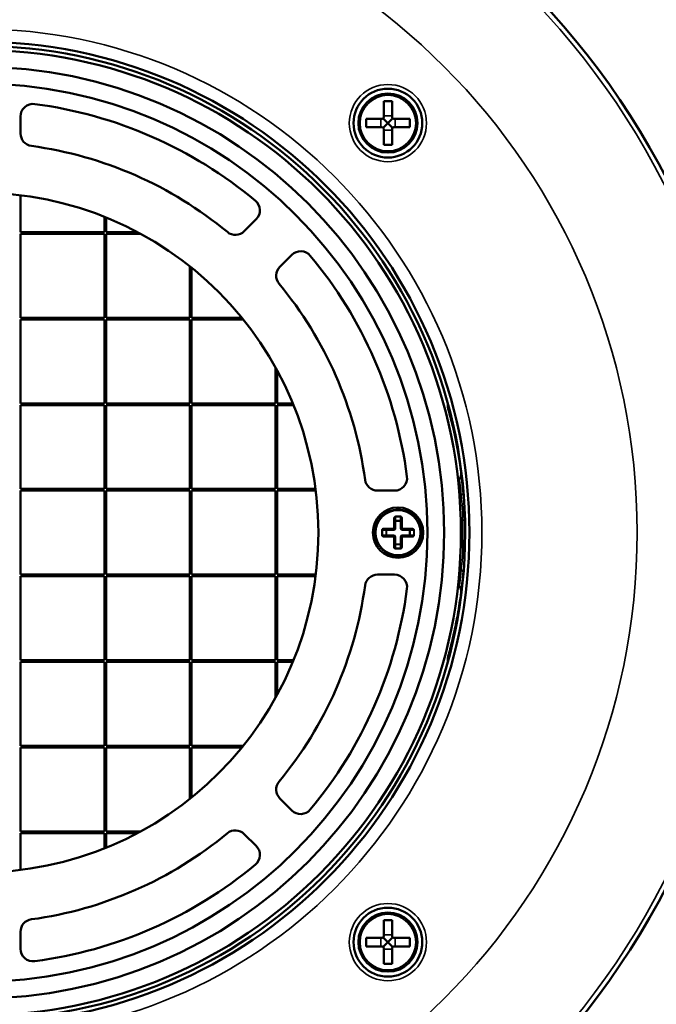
# Model space of a CAD drawing. Header units: millimetres. Extents: x 38 to 2514, y 38 to 1622.
# Tile 56 of 244: x 1080 to 1155, y 275 to 392. Entities that reach past the tile are written whole.
import ezdxf

# ---------------------------------------------------------------- set-up
doc = ezdxf.new("R2010")
doc.units = ezdxf.units.MM
doc.header["$LTSCALE"] = 7.692308
for name, color, linetype, lineweight in [('Dimension (ISO)', 7, 'Continuous', 25), ('Visible (ISO)', 7, 'Continuous', 50), ('Visible Narrow (ISO)', 7, 'Continuous', 35)]:
    doc.layers.add(name, color=color, linetype=linetype, lineweight=lineweight)
doc.styles.add('Note Text (ANSI)', font='tahoma.ttf')
doc.dimstyles.new('Default (ISO)', dxfattribs={"dimscale": 7.692308, "dimtxt": 1, "dimasz": 2.5, "dimexe": 3.175, "dimexo": 0, "dimgap": 0.762, "dimtad": 1, "dimrnd": 1e-08, "dimzin": 0, "dimdsep": 46, "dimtxsty": 'Note Text (ANSI)', "dimcen": 0.09, "dimdle": 10, "dimclrd": 1, "dimclre": 1, "dimclrt": 1, "dimazin": 0, "dimtfac": 3.5052, "dimtmove": 0, "dimatfit": 3, "dimfxl": 1, "dimtolj": 1, "dimtzin": 0, "dimlwd": -1, "dimlwe": -1, "dimarcsym": 0})

# ---------------------------------------------------------------- blocks, each defined once
blk = doc.blocks.new('_DotSmall')
at = {"color": 0, "linetype": 'ByBlock', "const_width": 0.5}
blk.add_lwpolyline([(-0.0625, 0, 1), (0.0625, 0, 1)], format="xyb", close=True, dxfattribs=at)
blk = doc.blocks.new('*D15')
at = {"layer": 'Defpoints', "color": 0, "transparency": 16777216}
for p in [(954.62, 279.29), (1194.62, 279.29), (1194.62, 137.01)]:
    blk.add_point(p, dxfattribs=at)
at = {"layer": 'Dimension (ISO)', "color": 1, "transparency": 16777216}
for p, q in [((954.62, 279.29), (954.62, 112.59)), ((1194.62, 279.29), (1194.62, 112.59)), ((954.62, 137.01), (1194.62, 137.01))]:
    blk.add_line(p, q, dxfattribs=at)
at = {"layer": 'Dimension (ISO)', "color": 1, "transparency": 16777216, "xscale": 19.23076923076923, "yscale": 19.23076923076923, "zscale": 19.23076923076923, "rotation": 180}
blk.add_blockref('_DotSmall', (954.62, 137.01), dxfattribs=at)
at = {"layer": 'Dimension (ISO)', "color": 1, "transparency": 16777216, "xscale": 19.23076923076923, "yscale": 19.23076923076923, "zscale": 19.23076923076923}
blk.add_blockref('_DotSmall', (1194.62, 137.01), dxfattribs=at)
at = {"layer": 'Dimension (ISO)', "color": 1, "transparency": 16777216, "insert": (1024.16, 152.93), "char_height": 7.6923, "attachment_point": 1, "style": 'Note Text (ANSI)'}
blk.add_mtext('\\A1;240.00 mm [9.449 in]', dxfattribs=at)

msp = doc.modelspace()

# ---------------------------------------------------------------- linework, layer by layer
at = {"layer": 'Visible (ISO)'}
for p, q in [((1122.906, 382.179), (1122.906, 380.279)), ((1123.906, 382.179), (1122.906, 382.179)), ((1123.906, 382.179), (1123.906, 380.279)), ((1079.615, 380.364), (1079.615, 378.346)), ((1123.406, 379.579), (1122.847, 380.137)), ((1123.964, 380.137), (1123.406, 379.579)), ((1120.806, 379.079), (1120.806, 380.079)), ((1122.706, 380.079), (1120.806, 380.079)), ((1122.706, 379.079), (1120.806, 379.079)), ((1122.847, 379.02), (1123.406, 379.579)), ((1123.406, 379.579), (1123.964, 379.02)), ((1126.006, 380.079), (1124.106, 380.079)), ((1126.006, 379.079), (1124.106, 379.079)), ((1126.006, 379.079), (1126.006, 380.079)), ((1122.906, 378.879), (1122.906, 376.979)), ((1123.906, 378.879), (1123.906, 376.979)), ((1123.906, 376.979), (1122.906, 376.979)), ((1079.615, 366.588), (1079.615, 370.978)), ((1089.615, 368.408), (1089.615, 366.588)), ((1089.815, 366.588), (1089.815, 368.328)), ((1106.286, 366.701), (1107.706, 368.121)), ((1089.615, 366.588), (1079.615, 366.588)), ((1079.615, 356.388), (1079.615, 366.388)), ((1079.615, 366.388), (1089.615, 366.388)), ((1089.615, 366.388), (1089.615, 356.388)), ((1093.552, 366.588), (1089.815, 366.588)), ((1089.815, 356.388), (1089.815, 366.388)), ((1089.815, 366.388), (1093.926, 366.388)), ((1111.949, 363.879), (1110.528, 362.459)), ((1099.815, 362.493), (1099.815, 356.388)), ((1100.015, 356.388), (1100.015, 362.333)), ((1089.615, 356.388), (1079.615, 356.388)), ((1079.615, 346.188), (1079.615, 356.188)), ((1079.615, 356.188), (1089.615, 356.188)), ((1089.615, 356.188), (1089.615, 346.188)), ((1099.815, 356.388), (1089.815, 356.388)), ((1089.815, 346.188), (1089.815, 356.188)), ((1089.815, 356.188), (1099.815, 356.188)), ((1099.815, 356.188), (1099.815, 346.188)), ((1105.998, 356.388), (1100.015, 356.388)), ((1100.015, 346.188), (1100.015, 356.188)), ((1100.015, 356.188), (1106.16, 356.188)), ((1110.015, 350.463), (1110.015, 346.188)), ((1110.215, 346.188), (1110.215, 350.099)), ((1089.615, 346.188), (1079.615, 346.188)), ((1099.815, 346.188), (1089.815, 346.188)), ((1110.015, 346.188), (1100.015, 346.188)), ((1112.073, 346.188), (1110.215, 346.188)), ((1079.615, 335.988), (1079.615, 345.988)), ((1079.615, 345.988), (1089.615, 345.988)), ((1089.615, 345.988), (1089.615, 335.988)), ((1089.815, 335.988), (1089.815, 345.988)), ((1089.815, 345.988), (1099.815, 345.988)), ((1099.815, 345.988), (1099.815, 335.988)), ((1100.015, 335.988), (1100.015, 345.988)), ((1100.015, 345.988), (1110.015, 345.988)), ((1110.015, 345.988), (1110.015, 335.988)), ((1110.215, 335.988), (1110.215, 345.988)), ((1110.215, 345.988), (1112.155, 345.988)), ((1131.783, 336.961), (1131.921, 337.125)), ((1089.615, 335.988), (1079.615, 335.988)), ((1079.615, 325.788), (1079.615, 335.788)), ((1079.615, 335.788), (1089.615, 335.788)), ((1089.615, 335.788), (1089.615, 325.788)), ((1099.815, 335.988), (1089.815, 335.988)), ((1089.815, 325.788), (1089.815, 335.788)), ((1089.815, 335.788), (1099.815, 335.788)), ((1099.815, 335.788), (1099.815, 325.788)), ((1110.015, 335.988), (1100.015, 335.988)), ((1100.015, 325.788), (1100.015, 335.788)), ((1100.015, 335.788), (1110.015, 335.788)), ((1110.015, 335.788), (1110.015, 325.788)), ((1114.78, 335.988), (1110.215, 335.988)), ((1110.215, 325.788), (1110.215, 335.788)), ((1110.215, 335.788), (1114.806, 335.788)), ((1122.173, 335.788), (1124.191, 335.788)), ((1124.215, 331.288), (1124.215, 332.447)), ((1125.015, 332.447), (1125.015, 331.288)), ((1122.957, 331.188), (1124.115, 331.188)), ((1125.115, 331.188), (1126.274, 331.188)), ((1124.115, 330.388), (1122.957, 330.388)), ((1124.215, 329.13), (1124.215, 330.288)), ((1125.015, 330.288), (1125.015, 329.13)), ((1126.274, 330.388), (1125.115, 330.388)), ((1089.615, 325.788), (1079.615, 325.788)), ((1079.615, 315.588), (1079.615, 325.588)), ((1079.615, 325.588), (1089.615, 325.588)), ((1089.615, 325.588), (1089.615, 315.588)), ((1099.815, 325.788), (1089.815, 325.788)), ((1089.815, 315.588), (1089.815, 325.588)), ((1089.815, 325.588), (1099.815, 325.588)), ((1099.815, 325.588), (1099.815, 315.588)), ((1110.015, 325.788), (1100.015, 325.788)), ((1100.015, 315.588), (1100.015, 325.588)), ((1100.015, 325.588), (1110.015, 325.588)), ((1110.015, 325.588), (1110.015, 315.588)), ((1114.806, 325.788), (1110.215, 325.788)), ((1110.215, 315.588), (1110.215, 325.588)), ((1110.215, 325.588), (1114.78, 325.588)), ((1124.191, 325.788), (1122.173, 325.788)), ((1131.783, 324.615), (1131.921, 324.451)), ((1089.615, 315.588), (1079.615, 315.588)), ((1099.815, 315.588), (1089.815, 315.588)), ((1110.015, 315.588), (1100.015, 315.588)), ((1112.155, 315.588), (1110.215, 315.588)), ((1079.615, 305.388), (1079.615, 315.388)), ((1079.615, 315.388), (1089.615, 315.388)), ((1089.615, 315.388), (1089.615, 305.388)), ((1089.815, 305.388), (1089.815, 315.388)), ((1089.815, 315.388), (1099.815, 315.388)), ((1099.815, 315.388), (1099.815, 305.388)), ((1100.015, 305.388), (1100.015, 315.388)), ((1100.015, 315.388), (1110.015, 315.388)), ((1110.015, 315.388), (1110.015, 311.114)), ((1110.215, 311.478), (1110.215, 315.388)), ((1110.215, 315.388), (1112.073, 315.388)), ((1089.615, 305.388), (1079.615, 305.388)), ((1079.615, 295.188), (1079.615, 305.188)), ((1079.615, 305.188), (1089.615, 305.188)), ((1089.615, 305.188), (1089.615, 295.188)), ((1099.815, 305.388), (1089.815, 305.388)), ((1089.815, 295.188), (1089.815, 305.188)), ((1089.815, 305.188), (1099.815, 305.188)), ((1099.815, 305.188), (1099.815, 299.083)), ((1106.16, 305.388), (1100.015, 305.388)), ((1100.015, 299.243), (1100.015, 305.188)), ((1100.015, 305.188), (1105.998, 305.188)), ((1110.528, 299.118), (1111.949, 297.698)), ((1089.615, 295.188), (1079.615, 295.188)), ((1079.615, 290.598), (1079.615, 294.988)), ((1079.615, 294.988), (1089.615, 294.988)), ((1089.615, 294.988), (1089.615, 293.168)), ((1093.926, 295.188), (1089.815, 295.188)), ((1089.815, 293.249), (1089.815, 294.988)), ((1089.815, 294.988), (1093.552, 294.988)), ((1107.706, 293.455), (1106.286, 294.875)), ((1122.906, 284.598), (1122.906, 282.698)), ((1123.906, 284.598), (1122.906, 284.598)), ((1123.906, 284.598), (1123.906, 282.698)), ((1079.615, 283.23), (1079.615, 281.213)), ((1120.806, 281.498), (1120.806, 282.498)), ((1122.706, 282.498), (1120.806, 282.498)), ((1123.406, 281.998), (1122.847, 282.556)), ((1122.847, 281.439), (1123.406, 281.998)), ((1123.964, 282.556), (1123.406, 281.998)), ((1123.406, 281.998), (1123.964, 281.439)), ((1126.006, 282.498), (1124.106, 282.498)), ((1126.006, 281.498), (1126.006, 282.498)), ((1122.706, 281.498), (1120.806, 281.498)), ((1122.906, 281.298), (1122.906, 279.398)), ((1123.906, 281.298), (1123.906, 279.398)), ((1126.006, 281.498), (1124.106, 281.498)), ((1123.906, 279.398), (1122.906, 279.398))]:
    msp.add_line(p, q, dxfattribs=at)
for centre, radius in [((1074.615, 330.788), 92.202), ((1074.615, 330.788), 58.5), ((1074.615, 330.788), 57.5), ((1074.615, 330.788), 55.5), ((1074.615, 330.788), 53.5), ((1123.406, 379.579), 4.1), ((1123.406, 379.579), 3.517), ((1074.615, 330.788), 40.5), ((1124.615, 330.788), 3), ((1124.615, 330.788), 2.75), ((1123.406, 281.998), 4.1), ((1123.406, 281.998), 3.517)]:
    msp.add_circle(centre, radius, dxfattribs=at)
for centre, radius, start, end in [((1074.615, 330.788), 58, 90.14818, 89.85182), ((1081.115, 380.364), 1.5, 82.53041, 180), ((1074.615, 330.788), 51.5, 50.16361, 82.53041), ((1122.706, 380.279), 0.2, 270, 0), ((1124.106, 380.279), 0.2, 180, 270), ((1122.706, 378.879), 0.2, 0, 90), ((1124.106, 378.879), 0.2, 90, 180), ((1081.115, 378.346), 1.5, 180, 262.21729), ((1074.615, 330.788), 46.5, 50.37938, 82.21729), ((1106.645, 369.182), 1.5, 315, 50.16361), ((1105.225, 367.762), 1.5, 230.37938, 315), ((1113.009, 362.818), 1.5, 39.83639, 135), ((1074.615, 330.788), 51.5, 7.46959, 39.83639), ((1111.589, 361.398), 1.5, 135, 219.62062), ((1074.615, 330.788), 46.5, 7.78271, 39.62062), ((1131.155, 337.769), 1, 319.96469, 5.38614), ((1122.173, 337.288), 1.5, 187.78271, 270), ((1124.191, 337.288), 1.5, 270, 7.46959), ((1124.615, 330.788), 1.75, 106.5867, 106.58706), ((1124.115, 331.288), 0.1, 270, 0), ((1125.115, 331.288), 0.1, 180, 270), ((1124.616, 330.788), 1.75, 16.5867, 16.58706), ((1124.615, 330.788), 1.75, 196.5867, 196.58706), ((1124.115, 330.288), 0.1, 0, 90), ((1125.115, 330.288), 0.1, 90, 180), ((1124.615, 330.788), 1.75, 286.5867, 286.58706), ((1122.173, 324.288), 1.5, 90, 172.21729), ((1124.191, 324.288), 1.5, 352.53041, 90), ((1074.615, 330.788), 46.5, 320.37938, 352.21729), ((1074.615, 330.788), 51.5, 320.16361, 352.53041), ((1131.155, 323.808), 1, 354.35277, 40.03541), ((1111.589, 300.179), 1.5, 140.37938, 225), ((1113.009, 298.758), 1.5, 225, 320.16361), ((1074.615, 330.788), 46.5, 277.78271, 309.62062), ((1105.225, 293.815), 1.5, 45, 129.62062), ((1106.645, 292.394), 1.5, 309.83639, 45), ((1074.615, 330.788), 51.5, 277.46959, 309.83639), ((1081.115, 283.23), 1.5, 97.78271, 180), ((1122.706, 282.698), 0.2, 270, 0), ((1124.106, 282.698), 0.2, 180, 270), ((1081.115, 281.213), 1.5, 180, 277.46959), ((1122.706, 281.298), 0.2, 0, 90), ((1124.106, 281.298), 0.2, 90, 180)]:
    msp.add_arc(centre, radius, start, end, dxfattribs=at)
for points, knots in [([(1130.562, 345.684), (1130.562, 345.685), (1130.561, 345.686), (1130.561, 345.687), (1130.561, 345.687), (1130.56, 345.689), (1130.56, 345.69), (1130.559, 345.693), (1130.559, 345.694), (1130.558, 345.697), (1130.558, 345.698), (1130.557, 345.702), (1130.556, 345.704), (1130.554, 345.714), (1130.552, 345.722), (1130.547, 345.746), (1130.544, 345.762), (1130.538, 345.812), (1130.535, 345.845), (1130.536, 345.944), (1130.546, 346.011), (1130.565, 346.074)], [1.444395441, 1.444395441, 1.444395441, 1.444395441, 1.460934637, 1.460934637, 1.465900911, 1.465900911, 1.468437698, 1.468437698, 1.469066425, 1.469066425, 1.469696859, 1.469696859, 1.47032052, 1.47032052, 1.472809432, 1.472809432, 1.477776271, 1.477776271, 1.487727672, 1.487727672, 1.507566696, 1.507566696, 1.507566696, 1.507566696]), ([(1131.861, 339.834), (1131.649, 341.115), (1131.414, 342.242), (1131.005, 344.027), (1130.826, 344.711), (1130.655, 345.349), (1130.613, 345.5), (1130.576, 345.634), (1130.568, 345.663), (1130.563, 345.679), (1130.563, 345.681), (1130.562, 345.683), (1130.562, 345.683), (1130.562, 345.684), (1130.562, 345.684), (1130.562, 345.684), (1130.562, 345.684), (1130.562, 345.684), (1130.562, 345.684), (1130.562, 345.684), (1130.562, 345.684), (1130.562, 345.684), (1130.562, 345.684), (1130.562, 345.684)], [0, 0, 0, 0, 0.4912523, 0.4912523, 0.9785533, 0.9785533, 1.2190709, 1.2190709, 1.3388654, 1.3388654, 1.3613096, 1.3613096, 1.369726, 1.369726, 1.3713041, 1.3713041, 1.3720617, 1.3720617, 1.3722511, 1.3722511, 1.3723458, 1.3723458, 1.3723576, 1.3723576, 1.3723576, 1.3723576]), ([(1132.015, 338.848), (1131.968, 339.167), (1131.917, 339.497), (1131.861, 339.833), (1131.861, 339.834)], [0.157527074, 0.157527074, 0.157527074, 0.157527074, 0.2, 0.20005039, 0.20005039, 0.20005039, 0.20005039]), ([(1132.151, 337.862), (1132.15, 337.866), (1132.15, 337.87), (1132.149, 337.876), (1132.149, 337.879), (1132.149, 337.884), (1132.148, 337.886), (1132.148, 337.888), (1132.148, 337.889), (1132.148, 337.891), (1132.148, 337.892), (1132.147, 337.893), (1132.147, 337.894), (1132.147, 337.895), (1132.147, 337.895), (1132.147, 337.896), (1132.147, 337.896), (1132.147, 337.896)], [0, 0, 0, 0, 0.0011359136, 0.0011359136, 0.001990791, 0.001990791, 0.0026076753, 0.0026076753, 0.0031834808, 0.0031834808, 0.0037146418, 0.0037146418, 0.0046058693, 0.0046058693, 0.0065888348, 0.0065888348, 0.0098820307, 0.0098820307, 0.0098820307, 0.0098820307]), ([(1132.302, 325), (1132.302, 325.003), (1132.302, 325.005), (1132.303, 325.007), (1132.332, 325.289), (1132.36, 325.575), (1132.386, 325.866), (1132.389, 325.896), (1132.392, 325.927), (1132.394, 325.957)], [0.74809468, 0.74809468, 0.74809468, 0.74809468, 0.75, 0.75, 0.75, 0.97630343, 0.97630343, 0.97630343, 0.99999996, 0.99999996, 0.99999996, 0.99999996]), ([(1132.082, 323.196), (1132.083, 323.201), (1132.083, 323.205), (1132.084, 323.21), (1132.119, 323.462), (1132.153, 323.719), (1132.185, 323.981), (1132.19, 324.017), (1132.194, 324.053), (1132.198, 324.088), (1132.199, 324.09), (1132.199, 324.091), (1132.199, 324.092)], [0.24604621, 0.24604621, 0.24604621, 0.24604621, 0.25, 0.25, 0.25, 0.47008112, 0.47008112, 0.47008112, 0.5, 0.5, 0.5, 0.50112099, 0.50112099, 0.50112099, 0.50112099]), ([(1132.147, 323.681), (1132.147, 323.681), (1132.147, 323.681), (1132.147, 323.681), (1132.147, 323.681), (1132.147, 323.683), (1132.147, 323.684), (1132.148, 323.687), (1132.148, 323.688), (1132.148, 323.69), (1132.148, 323.692), (1132.149, 323.7), (1132.15, 323.707), (1132.151, 323.714)], [0.0147607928, 0.0147607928, 0.0147607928, 0.0147607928, 0.016883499, 0.016883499, 0.0197729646, 0.0197729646, 0.0213639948, 0.0213639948, 0.0219549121, 0.0219549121, 0.0225399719, 0.0225399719, 0.0246301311, 0.0246301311, 0.0246301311, 0.0246301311]), ([(1132.147, 323.681), (1132.147, 323.681), (1132.147, 323.681), (1132.147, 323.681), (1132.147, 323.682), (1132.147, 323.683), (1132.148, 323.684), (1132.148, 323.687), (1132.148, 323.688), (1132.148, 323.69), (1132.148, 323.692), (1132.149, 323.698), (1132.15, 323.704), (1132.15, 323.709)], [0.0130062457, 0.0130062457, 0.0130062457, 0.0130062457, 0.015645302, 0.015645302, 0.0183228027, 0.0183228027, 0.0198005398, 0.0198005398, 0.0203287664, 0.0203287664, 0.0208193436, 0.0208193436, 0.0225216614, 0.0225216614, 0.0225216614, 0.0225216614]), ([(1130.562, 315.893), (1130.569, 315.917), (1130.567, 315.91), (1130.597, 316.02), (1130.621, 316.105), (1130.745, 316.56), (1130.909, 317.169), (1131.195, 318.371), (1131.29, 318.788), (1131.42, 319.398), (1131.453, 319.555), (1131.497, 319.77), (1131.508, 319.824), (1131.629, 320.427), (1131.741, 321.026), (1131.874, 321.823), (1131.9, 321.983), (1131.936, 322.207), (1131.945, 322.268), (1131.957, 322.341), (1131.959, 322.353), (1131.961, 322.365), (1131.961, 322.367), (1131.961, 322.368), (1131.961, 322.369), (1131.961, 322.369), (1131.961, 322.369), (1131.961, 322.37), (1131.961, 322.37), (1131.961, 322.37)], [0, 0, 0, 0, 0.1707973, 0.1707973, 0.3394016, 0.3394016, 0.8363141, 0.8363141, 1.0579793, 1.0579793, 1.1316969, 1.1316969, 1.1562632, 1.1562632, 1.4027187, 1.4027187, 1.4635131, 1.4635131, 1.4863071, 1.4863071, 1.4905809, 1.4905809, 1.4909647, 1.4909647, 1.4911566, 1.4911566, 1.4912046, 1.4912046, 1.491219, 1.491219, 1.491219, 1.491219]), ([(1131.355, 319.092), (1131.418, 319.386), (1131.542, 319.978), (1131.736, 320.996), (1131.885, 321.878), (1131.961, 322.37)], [0.85010567, 0.85010567, 0.85010567, 0.85010567, 0.9, 0.95, 1, 1, 1, 1]), ([(1130.779, 316.693), (1130.781, 316.7), (1130.836, 316.909), (1130.901, 317.163), (1130.968, 317.431), (1130.971, 317.443)], [0.698297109, 0.698297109, 0.698297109, 0.698297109, 0.7, 0.75, 0.752315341, 0.752315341, 0.752315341, 0.752315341]), ([(1130.565, 315.502), (1130.561, 315.515), (1130.558, 315.528), (1130.537, 315.613), (1130.532, 315.689), (1130.54, 315.781), (1130.542, 315.799), (1130.547, 315.831), (1130.55, 315.844), (1130.554, 315.862), (1130.555, 315.866), (1130.556, 315.872), (1130.557, 315.874), (1130.558, 315.877), (1130.558, 315.879), (1130.559, 315.881), (1130.559, 315.882), (1130.56, 315.885), (1130.56, 315.886), (1130.56, 315.887), (1130.56, 315.887), (1130.561, 315.889), (1130.561, 315.889), (1130.561, 315.89), (1130.561, 315.891), (1130.562, 315.893), (1130.563, 315.896), (1130.567, 315.912), (1130.574, 315.935), (1130.612, 316.073), (1130.67, 316.281), (1130.76, 316.62), (1130.769, 316.656), (1130.779, 316.693)], [0.08559797, 0.08559797, 0.08559797, 0.08559797, 0.0895244, 0.0895244, 0.11182893, 0.11182893, 0.11733468, 0.11733468, 0.12146417, 0.12146417, 0.12273392, 0.12273392, 0.12335179, 0.12335179, 0.12391627, 0.12391627, 0.12448182, 0.12448182, 0.12561436, 0.12561436, 0.12688292, 0.12688292, 0.13068578, 0.13068578, 0.14208592, 0.14208592, 0.17628637, 0.17628637, 0.27893997, 0.27893997, 0.58838888, 0.58838888, 0.62332433, 0.62332433, 0.62332433, 0.62332433])]:
    msp.add_open_spline(points, degree=3, knots=knots, dxfattribs=at)
for points in [[(1132.394, 335.619), (1132.295, 336.755), (1132.163, 337.846), (1132.015, 338.848)], [(1132.199, 324.092), (1132.235, 324.39), (1132.27, 324.693), (1132.302, 325)], [(1131.961, 322.37), (1132.003, 322.639), (1132.043, 322.915), (1132.082, 323.196)], [(1130.971, 317.443), (1131.085, 317.9), (1131.217, 318.455), (1131.355, 319.092)], [(1130.585, 315.977), (1130.618, 316.095), (1130.685, 316.337), (1130.779, 316.693)]]:
    msp.add_open_spline(points, degree=3, dxfattribs=at)
at = {"layer": 'Visible Narrow (ISO)'}
for p, q in [((1122.906, 380.432), (1123.906, 380.432)), ((1122.552, 379.079), (1122.552, 380.079)), ((1124.259, 379.079), (1124.259, 380.079)), ((1122.906, 378.725), (1123.906, 378.725)), ((1124.115, 331.288), (1124.115, 332.447)), ((1124.215, 332.447), (1124.115, 332.447)), ((1124.315, 332.147), (1124.215, 332.147)), ((1124.315, 332.73), (1124.915, 332.73)), ((1124.315, 332.659), (1124.315, 332.73)), ((1124.315, 332.659), (1124.915, 332.659)), ((1124.315, 332.659), (1124.315, 332.218)), ((1124.315, 332.147), (1124.315, 332.218)), ((1124.315, 332.218), (1124.915, 332.218)), ((1124.315, 332.147), (1124.915, 332.147)), ((1124.315, 331.288), (1124.315, 332.147)), ((1124.915, 332.659), (1124.915, 332.73)), ((1124.915, 332.218), (1124.915, 332.659)), ((1124.915, 332.147), (1124.915, 332.218)), ((1124.915, 332.147), (1124.915, 331.288)), ((1124.915, 332.147), (1125.015, 332.147)), ((1125.015, 332.447), (1125.115, 332.447)), ((1125.115, 332.447), (1125.115, 331.288)), ((1132.096, 332.27), (1132.355, 332.277)), ((1122.674, 330.488), (1122.674, 331.088)), ((1122.745, 331.088), (1122.674, 331.088)), ((1122.745, 330.488), (1122.745, 331.088)), ((1123.186, 331.088), (1122.745, 331.088)), ((1122.957, 331.288), (1124.115, 331.288)), ((1122.957, 331.188), (1122.957, 331.288)), ((1123.186, 330.488), (1123.186, 331.088)), ((1123.257, 331.088), (1123.186, 331.088)), ((1123.257, 331.088), (1123.257, 331.188)), ((1123.257, 331.088), (1124.115, 331.088)), ((1123.257, 330.488), (1123.257, 331.088)), ((1124.115, 331.188), (1124.115, 331.288)), ((1124.215, 331.288), (1124.115, 331.288)), ((1124.115, 331.088), (1124.115, 331.188)), ((1124.315, 331.288), (1124.215, 331.288)), ((1124.915, 331.288), (1125.015, 331.288)), ((1125.015, 331.288), (1125.115, 331.288)), ((1125.115, 331.288), (1126.274, 331.288)), ((1125.115, 331.188), (1125.115, 331.288)), ((1125.115, 331.088), (1125.115, 331.188)), ((1125.115, 331.088), (1125.974, 331.088)), ((1125.974, 331.088), (1125.974, 331.188)), ((1125.974, 331.088), (1125.974, 330.488)), ((1125.974, 331.088), (1126.045, 331.088)), ((1126.486, 331.088), (1126.045, 331.088)), ((1126.045, 331.088), (1126.045, 330.488)), ((1126.274, 331.188), (1126.274, 331.288)), ((1126.486, 331.088), (1126.557, 331.088)), ((1126.486, 331.088), (1126.486, 330.488)), ((1126.557, 331.088), (1126.557, 330.488)), ((1122.745, 330.488), (1122.674, 330.488)), ((1122.745, 330.488), (1123.186, 330.488)), ((1122.957, 330.388), (1122.957, 330.288)), ((1124.115, 330.288), (1122.957, 330.288)), ((1123.257, 330.488), (1123.186, 330.488)), ((1124.115, 330.488), (1123.257, 330.488)), ((1123.257, 330.488), (1123.257, 330.388)), ((1124.115, 330.488), (1124.115, 330.388)), ((1124.115, 330.388), (1124.115, 330.288)), ((1124.115, 329.13), (1124.115, 330.288)), ((1124.215, 330.288), (1124.115, 330.288)), ((1124.315, 330.288), (1124.215, 330.288)), ((1124.315, 329.43), (1124.315, 330.288)), ((1124.915, 330.288), (1124.915, 329.43)), ((1124.915, 330.288), (1125.015, 330.288)), ((1125.015, 330.288), (1125.115, 330.288)), ((1125.974, 330.488), (1125.115, 330.488)), ((1125.115, 330.488), (1125.115, 330.388)), ((1125.115, 330.388), (1125.115, 330.288)), ((1126.274, 330.288), (1125.115, 330.288)), ((1125.115, 330.288), (1125.115, 329.13)), ((1125.974, 330.488), (1125.974, 330.388)), ((1125.974, 330.488), (1126.045, 330.488)), ((1126.045, 330.488), (1126.486, 330.488)), ((1126.274, 330.388), (1126.274, 330.288)), ((1126.486, 330.488), (1126.557, 330.488)), ((1124.215, 329.13), (1124.115, 329.13)), ((1124.315, 329.43), (1124.215, 329.43)), ((1124.915, 329.43), (1124.315, 329.43)), ((1124.315, 329.43), (1124.315, 329.359)), ((1124.915, 329.359), (1124.315, 329.359)), ((1124.315, 329.359), (1124.315, 328.918)), ((1124.915, 328.918), (1124.315, 328.918)), ((1124.315, 328.918), (1124.315, 328.847)), ((1124.915, 328.847), (1124.315, 328.847)), ((1124.915, 329.43), (1125.015, 329.43)), ((1124.915, 329.43), (1124.915, 329.359)), ((1124.915, 328.918), (1124.915, 329.359)), ((1124.915, 328.918), (1124.915, 328.847)), ((1125.015, 329.13), (1125.115, 329.13)), ((1132.096, 329.307), (1132.355, 329.3)), ((1122.906, 282.851), (1123.906, 282.851)), ((1122.552, 281.498), (1122.552, 282.498)), ((1124.259, 281.498), (1124.259, 282.498)), ((1122.906, 281.144), (1123.906, 281.144))]:
    msp.add_line(p, q, dxfattribs=at)
for centre, radius in [((1074.615, 330.788), 91.64), ((1074.615, 330.788), 78.5), ((1074.615, 330.788), 60), ((1123.406, 379.579), 4.6), ((1123.406, 379.579), 3.317), ((1124.615, 330.788), 2.65), ((1123.406, 281.998), 4.6), ((1123.406, 281.998), 3.317)]:
    msp.add_circle(centre, radius, dxfattribs=at)
for centre, start, end in [((1124.115, 331.288), 270, 0), ((1125.115, 331.288), 180, 270), ((1124.115, 330.288), 0, 90), ((1125.115, 330.288), 90, 180)]:
    msp.add_arc(centre, 0.2, start, end, dxfattribs=at)
for centre, major_axis, ratio, start_param, end_param in [((1131.398, 335.532), (0.996, 0.087), 0.5937165, 5.5069029, 6.2831853), ((1124.315, 332.147), (-0.1, 0), 0.7071068, 4.7123891, 6.2831853), ((1124.915, 332.447), (0, 0.283), 0.7071533, 4.7114228, 6.2828607), ((1124.915, 332.447), (0, 0.212), 0.4714534, 4.7139579, 6.2832711), ((1124.915, 332.147), (0.1, 0), 0.7071068, 0, 1.5707962), ((1131.63, 332.258), (1, -0.004), 0.0314491, 0.2586979, 0.7596933), ((1122.957, 331.088), (-0.283, 0), 0.7071533, 4.7114228, 6.2828607), ((1122.957, 331.088), (-0.212, 0), 0.4714534, 4.7139579, 6.2832711), ((1123.257, 331.088), (0, 0.1), 0.7071068, 0, 1.5707962), ((1125.974, 331.088), (0, 0.1), 0.7071068, 4.7123891, 6.2831853), ((1123.257, 330.488), (0, -0.1), 0.7071068, 4.7123891, 6.2831853), ((1125.974, 330.488), (0, -0.1), 0.7071068, 0, 1.5707962), ((1126.274, 330.488), (-0.283, 0), 0.7071533, 1.5698302, 3.1412681), ((1126.274, 330.488), (-0.212, 0), 0.4714534, 1.5723653, 3.1416785), ((1124.315, 329.13), (0, 0.283), 0.7071533, 1.5698302, 3.1412681), ((1124.315, 329.43), (-0.1, 0), 0.7071068, 0, 1.5707962), ((1124.316, 329.13), (0, 0.212), 0.4714534, 1.5723653, 3.1416785), ((1124.915, 329.43), (0.1, 0), 0.7071068, 4.7123891, 6.2831853), ((1131.63, 329.318), (1, 0.004), 0.0311161, 5.523492, 6.024489), ((1131.398, 326.045), (0.996, -0.087), 0.5936103, 0.0000007, 0.7762878), ((1132.653, 322.263), (-0.692, 0.107), 0.5633186, 0, 0.3411702)]:
    msp.add_ellipse(centre, major_axis=major_axis, ratio=ratio, start_param=start_param, end_param=end_param, dxfattribs=at)
for points, knots in [([(1132.145, 335.18), (1132.139, 335.247), (1132.133, 335.311), (1132.127, 335.375), (1132.126, 335.387), (1132.125, 335.399), (1132.124, 335.411), (1132.122, 335.437), (1132.119, 335.463), (1132.117, 335.488), (1132.112, 335.535), (1132.108, 335.58), (1132.103, 335.624), (1132.099, 335.669), (1132.094, 335.712), (1132.09, 335.755), (1132.09, 335.759), (1132.089, 335.764), (1132.089, 335.768), (1132.083, 335.823), (1132.077, 335.876), (1132.072, 335.928), (1132.069, 335.955), (1132.066, 335.982), (1132.063, 336.008), (1132.063, 336.014), (1132.062, 336.02), (1132.061, 336.026), (1132.054, 336.089), (1132.048, 336.15), (1132.041, 336.207), (1132.039, 336.225), (1132.037, 336.243), (1132.035, 336.26), (1132.028, 336.321), (1132.021, 336.38), (1132.014, 336.435), (1132.013, 336.446), (1132.012, 336.457), (1132.01, 336.467), (1132.01, 336.475), (1132.009, 336.482), (1132.008, 336.489), (1132.003, 336.532), (1131.998, 336.573), (1131.993, 336.612), (1131.991, 336.624), (1131.99, 336.636), (1131.988, 336.648), (1131.981, 336.704), (1131.974, 336.755), (1131.968, 336.802), (1131.967, 336.815), (1131.965, 336.828), (1131.963, 336.841), (1131.96, 336.861), (1131.958, 336.88), (1131.955, 336.898), (1131.954, 336.908), (1131.953, 336.918), (1131.951, 336.928), (1131.946, 336.965), (1131.942, 336.998), (1131.937, 337.026), (1131.937, 337.027), (1131.937, 337.028), (1131.937, 337.029), (1131.934, 337.052), (1131.931, 337.073), (1131.928, 337.088), (1131.927, 337.092), (1131.927, 337.096), (1131.926, 337.099), (1131.923, 337.116), (1131.922, 337.126), (1131.921, 337.125)], [0.00000007, 0.00000007, 0.00000007, 0.00000007, 0.05631866, 0.05631866, 0.05631866, 0.06712454, 0.06712454, 0.06712454, 0.09090909, 0.09090909, 0.09090909, 0.133959, 0.133959, 0.133959, 0.17721628, 0.17721628, 0.17721628, 0.18181818, 0.18181818, 0.18181818, 0.23703103, 0.23703103, 0.23703103, 0.26598561, 0.26598561, 0.26598561, 0.27272727, 0.27272727, 0.27272727, 0.34232902, 0.34232902, 0.34232902, 0.36363636, 0.36363636, 0.36363636, 0.43966283, 0.43966283, 0.43966283, 0.45454545, 0.45454545, 0.45454545, 0.46490919, 0.46490919, 0.46490919, 0.52640758, 0.52640758, 0.52640758, 0.54545455, 0.54545455, 0.54545455, 0.63636364, 0.63636364, 0.63636364, 0.66265637, 0.66265637, 0.66265637, 0.70371277, 0.70371277, 0.70371277, 0.72727273, 0.72727273, 0.72727273, 0.81499033, 0.81499033, 0.81499033, 0.81818182, 0.81818182, 0.81818182, 0.89199384, 0.89199384, 0.89199384, 0.90909091, 0.90909091, 0.90909091, 0.99999057, 0.99999057, 0.99999057, 0.99999057]), ([(1132.511, 334.271), (1132.51, 334.279), (1132.51, 334.287), (1132.503, 334.364), (1132.498, 334.433), (1132.487, 334.57), (1132.481, 334.638), (1132.469, 334.771), (1132.464, 334.835), (1132.452, 334.966), (1132.446, 335.032), (1132.439, 335.115), (1132.438, 335.129), (1132.43, 335.219), (1132.423, 335.297), (1132.409, 335.456), (1132.402, 335.537), (1132.394, 335.619)], [0.6177768, 0.6177768, 0.6177768, 0.6177768, 0.625, 0.625, 0.68873641, 0.68873641, 0.75, 0.75, 0.80643023, 0.80643023, 0.863208, 0.863208, 0.875, 0.875, 0.9375, 0.9375, 1, 1, 1, 1]), ([(1132.355, 332.277), (1132.356, 332.405), (1132.356, 332.532), (1132.355, 332.654), (1132.353, 332.757), (1132.351, 332.857), (1132.348, 332.957), (1132.347, 332.975), (1132.346, 332.993), (1132.346, 333.012), (1132.343, 333.091), (1132.339, 333.171), (1132.335, 333.251), (1132.332, 333.289), (1132.33, 333.328), (1132.327, 333.367), (1132.32, 333.486), (1132.31, 333.605), (1132.3, 333.723), (1132.294, 333.787), (1132.288, 333.849), (1132.282, 333.912), (1132.281, 333.927), (1132.279, 333.942), (1132.278, 333.957), (1132.274, 333.996), (1132.27, 334.035), (1132.265, 334.074), (1132.253, 334.191), (1132.24, 334.308), (1132.226, 334.426), (1132.215, 334.522), (1132.204, 334.62), (1132.193, 334.72), (1132.19, 334.743), (1132.187, 334.767), (1132.185, 334.791), (1132.171, 334.916), (1132.157, 335.047), (1132.145, 335.18)], [0.00000804, 0.00000804, 0.00000804, 0.00000804, 0.125, 0.125, 0.125, 0.23078095, 0.23078095, 0.23078095, 0.25, 0.25, 0.25, 0.33415706, 0.33415706, 0.33415706, 0.375, 0.375, 0.375, 0.5, 0.5, 0.5, 0.56691635, 0.56691635, 0.56691635, 0.58293572, 0.58293572, 0.58293572, 0.625, 0.625, 0.625, 0.75, 0.75, 0.75, 0.85137852, 0.85137852, 0.85137852, 0.875, 0.875, 0.875, 1, 1, 1, 1]), ([(1124.215, 332.447), (1124.215, 332.455), (1124.216, 332.462), (1124.216, 332.479), (1124.217, 332.487), (1124.219, 332.505), (1124.22, 332.513), (1124.223, 332.527), (1124.224, 332.533), (1124.227, 332.548), (1124.23, 332.557), (1124.233, 332.569), (1124.235, 332.572), (1124.239, 332.585), (1124.243, 332.593), (1124.247, 332.602), (1124.248, 332.604), (1124.253, 332.613), (1124.257, 332.619), (1124.262, 332.626), (1124.263, 332.627), (1124.264, 332.629), (1124.264, 332.629), (1124.268, 332.634), (1124.272, 332.638), (1124.277, 332.643), (1124.279, 332.645), (1124.282, 332.646), (1124.282, 332.647), (1124.286, 332.65), (1124.29, 332.652), (1124.295, 332.654), (1124.297, 332.655), (1124.299, 332.656), (1124.3, 332.657), (1124.306, 332.658), (1124.311, 332.659), (1124.315, 332.659)], [0, 0, 0, 0, 0.0562544, 0.0562544, 0.125, 0.125, 0.1964756, 0.1964756, 0.25, 0.25, 0.3367987, 0.3367987, 0.375, 0.375, 0.4771227, 0.4771227, 0.5, 0.5, 0.5984566, 0.5984566, 0.6174518, 0.6174518, 0.625, 0.625, 0.7051111, 0.7051111, 0.75, 0.75, 0.7577595, 0.7577595, 0.8372388, 0.8372388, 0.875, 0.875, 0.8980939, 0.8980939, 1, 1, 1, 1]), ([(1132.355, 329.3), (1132.355, 329.408), (1132.355, 329.515), (1132.355, 329.621), (1132.355, 329.719), (1132.355, 329.816), (1132.355, 329.914), (1132.355, 329.92), (1132.355, 329.927), (1132.355, 329.933), (1132.355, 330.037), (1132.355, 330.142), (1132.356, 330.247), (1132.356, 330.351), (1132.356, 330.455), (1132.356, 330.56), (1132.356, 330.664), (1132.356, 330.769), (1132.356, 330.875), (1132.356, 330.98), (1132.356, 331.086), (1132.356, 331.194), (1132.356, 331.302), (1132.355, 331.413), (1132.355, 331.528), (1132.355, 331.643), (1132.355, 331.761), (1132.355, 331.886), (1132.355, 332.011), (1132.355, 332.141), (1132.355, 332.277)], [0.00000926, 0.00000926, 0.00000926, 0.00000926, 0.11111111, 0.11111111, 0.11111111, 0.21545207, 0.21545207, 0.21545207, 0.22222222, 0.22222222, 0.22222222, 0.33333333, 0.33333333, 0.33333333, 0.44444444, 0.44444444, 0.44444444, 0.55555556, 0.55555556, 0.55555556, 0.66666667, 0.66666667, 0.66666667, 0.77777778, 0.77777778, 0.77777778, 0.88888889, 0.88888889, 0.88888889, 1, 1, 1, 1]), ([(1126.274, 331.188), (1126.282, 331.188), (1126.289, 331.188), (1126.306, 331.187), (1126.315, 331.186), (1126.332, 331.185), (1126.34, 331.183), (1126.354, 331.181), (1126.36, 331.18), (1126.375, 331.176), (1126.384, 331.174), (1126.396, 331.17), (1126.399, 331.169), (1126.412, 331.165), (1126.42, 331.161), (1126.43, 331.156), (1126.431, 331.155), (1126.44, 331.151), (1126.446, 331.147), (1126.453, 331.142), (1126.454, 331.141), (1126.456, 331.14), (1126.456, 331.139), (1126.461, 331.136), (1126.465, 331.132), (1126.47, 331.126), (1126.472, 331.124), (1126.474, 331.122), (1126.474, 331.122), (1126.477, 331.118), (1126.479, 331.114), (1126.482, 331.109), (1126.482, 331.107), (1126.483, 331.104), (1126.484, 331.103), (1126.485, 331.098), (1126.486, 331.093), (1126.486, 331.088)], [0, 0, 0, 0, 0.0562544, 0.0562544, 0.125, 0.125, 0.1964756, 0.1964756, 0.25, 0.25, 0.3367987, 0.3367987, 0.375, 0.375, 0.4771227, 0.4771227, 0.5, 0.5, 0.5984566, 0.5984566, 0.6174518, 0.6174518, 0.625, 0.625, 0.7051111, 0.7051111, 0.75, 0.75, 0.7577595, 0.7577595, 0.8372388, 0.8372388, 0.875, 0.875, 0.8980939, 0.8980939, 1, 1, 1, 1]), ([(1122.957, 330.388), (1122.949, 330.388), (1122.941, 330.388), (1122.925, 330.389), (1122.916, 330.39), (1122.899, 330.392), (1122.891, 330.393), (1122.876, 330.396), (1122.871, 330.397), (1122.856, 330.4), (1122.847, 330.403), (1122.835, 330.406), (1122.832, 330.407), (1122.819, 330.412), (1122.811, 330.416), (1122.801, 330.42), (1122.8, 330.421), (1122.791, 330.426), (1122.784, 330.43), (1122.778, 330.435), (1122.777, 330.436), (1122.775, 330.437), (1122.775, 330.437), (1122.77, 330.441), (1122.766, 330.444), (1122.761, 330.45), (1122.759, 330.452), (1122.757, 330.454), (1122.757, 330.455), (1122.754, 330.459), (1122.752, 330.462), (1122.749, 330.468), (1122.748, 330.469), (1122.747, 330.472), (1122.747, 330.473), (1122.745, 330.479), (1122.745, 330.484), (1122.745, 330.488)], [0, 0, 0, 0, 0.0562544, 0.0562544, 0.125, 0.125, 0.1964756, 0.1964756, 0.25, 0.25, 0.3367987, 0.3367987, 0.375, 0.375, 0.4771227, 0.4771227, 0.5, 0.5, 0.5984566, 0.5984566, 0.6174518, 0.6174518, 0.625, 0.625, 0.7051111, 0.7051111, 0.75, 0.75, 0.7577595, 0.7577595, 0.8372388, 0.8372388, 0.875, 0.875, 0.8980939, 0.8980939, 1, 1, 1, 1]), ([(1125.015, 329.13), (1125.015, 329.122), (1125.015, 329.114), (1125.014, 329.098), (1125.014, 329.089), (1125.012, 329.072), (1125.01, 329.063), (1125.008, 329.049), (1125.007, 329.043), (1125.003, 329.029), (1125.001, 329.02), (1124.997, 329.008), (1124.996, 329.005), (1124.992, 328.992), (1124.988, 328.984), (1124.983, 328.974), (1124.983, 328.972), (1124.978, 328.964), (1124.974, 328.957), (1124.969, 328.95), (1124.968, 328.949), (1124.967, 328.948), (1124.967, 328.948), (1124.963, 328.943), (1124.959, 328.939), (1124.954, 328.934), (1124.952, 328.932), (1124.949, 328.93), (1124.949, 328.93), (1124.945, 328.927), (1124.941, 328.925), (1124.936, 328.922), (1124.934, 328.921), (1124.931, 328.92), (1124.93, 328.92), (1124.925, 328.918), (1124.92, 328.918), (1124.915, 328.918)], [0, 0, 0, 0, 0.0562544, 0.0562544, 0.125, 0.125, 0.1964756, 0.1964756, 0.25, 0.25, 0.3367987, 0.3367987, 0.375, 0.375, 0.4771227, 0.4771227, 0.5, 0.5, 0.5984566, 0.5984566, 0.6174518, 0.6174518, 0.625, 0.625, 0.7051111, 0.7051111, 0.75, 0.75, 0.7577595, 0.7577595, 0.8372388, 0.8372388, 0.875, 0.875, 0.8980939, 0.8980939, 1, 1, 1, 1]), ([(1132.145, 326.397), (1132.155, 326.502), (1132.165, 326.605), (1132.176, 326.705), (1132.183, 326.77), (1132.19, 326.833), (1132.197, 326.896), (1132.201, 326.93), (1132.205, 326.965), (1132.209, 326.999), (1132.216, 327.061), (1132.223, 327.122), (1132.23, 327.182), (1132.233, 327.215), (1132.237, 327.247), (1132.241, 327.279), (1132.248, 327.34), (1132.254, 327.399), (1132.261, 327.458), (1132.264, 327.487), (1132.267, 327.515), (1132.27, 327.543), (1132.274, 327.586), (1132.279, 327.629), (1132.283, 327.671), (1132.287, 327.713), (1132.291, 327.756), (1132.295, 327.799), (1132.3, 327.858), (1132.306, 327.918), (1132.311, 327.98), (1132.313, 328.007), (1132.315, 328.033), (1132.317, 328.061), (1132.322, 328.128), (1132.327, 328.197), (1132.331, 328.268), (1132.332, 328.29), (1132.334, 328.313), (1132.335, 328.336), (1132.338, 328.386), (1132.34, 328.437), (1132.343, 328.489), (1132.345, 328.534), (1132.346, 328.58), (1132.348, 328.627), (1132.351, 328.717), (1132.353, 328.81), (1132.355, 328.909), (1132.355, 328.92), (1132.355, 328.932), (1132.355, 328.944), (1132.356, 329.001), (1132.356, 329.061), (1132.356, 329.122), (1132.356, 329.18), (1132.356, 329.239), (1132.355, 329.3)], [0, 0, 0, 0, 0.1, 0.1, 0.1, 0.1643924, 0.1643924, 0.1643924, 0.2, 0.2, 0.2, 0.2650166, 0.2650166, 0.2650166, 0.3, 0.3, 0.3, 0.3670874, 0.3670874, 0.3670874, 0.4, 0.4, 0.4, 0.45, 0.45, 0.45, 0.5, 0.5, 0.5, 0.5696643, 0.5696643, 0.5696643, 0.6, 0.6, 0.6, 0.6757933, 0.6757933, 0.6757933, 0.7, 0.7, 0.7, 0.7535841, 0.7535841, 0.7535841, 0.8, 0.8, 0.8, 0.8895241, 0.8895241, 0.8895241, 0.9, 0.9, 0.9, 0.951561, 0.951561, 0.951561, 1, 1, 1, 1]), ([(1132.394, 325.957), (1132.402, 326.044), (1132.41, 326.13), (1132.421, 326.254), (1132.424, 326.295), (1132.435, 326.418), (1132.442, 326.498), (1132.453, 326.614), (1132.456, 326.652), (1132.466, 326.764), (1132.472, 326.838), (1132.482, 326.948), (1132.485, 326.985), (1132.494, 327.091), (1132.499, 327.159), (1132.507, 327.253), (1132.509, 327.279), (1132.511, 327.305)], [0, 0, 0, 0, 0.06700157, 0.06700157, 0.1, 0.1, 0.16753274, 0.16753274, 0.2, 0.2, 0.26606097, 0.26606097, 0.3, 0.3, 0.36566835, 0.36566835, 0.39173186, 0.39173186, 0.39173186, 0.39173186]), ([(1131.921, 324.451), (1131.921, 324.451), (1131.923, 324.457), (1131.925, 324.47), (1131.927, 324.48), (1131.929, 324.494), (1131.932, 324.512), (1131.932, 324.515), (1131.933, 324.519), (1131.933, 324.523), (1131.937, 324.546), (1131.941, 324.575), (1131.946, 324.609), (1131.951, 324.642), (1131.956, 324.681), (1131.962, 324.724), (1131.967, 324.764), (1131.973, 324.807), (1131.979, 324.855), (1131.979, 324.86), (1131.98, 324.865), (1131.981, 324.87), (1131.988, 324.924), (1131.995, 324.982), (1132.003, 325.045), (1132.01, 325.109), (1132.019, 325.176), (1132.027, 325.249), (1132.036, 325.321), (1132.044, 325.398), (1132.053, 325.479), (1132.061, 325.551), (1132.069, 325.625), (1132.078, 325.703), (1132.079, 325.714), (1132.08, 325.725), (1132.081, 325.736), (1132.089, 325.807), (1132.096, 325.881), (1132.104, 325.962), (1132.107, 325.986), (1132.109, 326.01), (1132.111, 326.034), (1132.122, 326.143), (1132.133, 326.264), (1132.145, 326.397)], [0, 0, 0, 0, 0.09090909, 0.09090909, 0.09090909, 0.16621653, 0.16621653, 0.16621653, 0.18181818, 0.18181818, 0.18181818, 0.27272727, 0.27272727, 0.27272727, 0.36363636, 0.36363636, 0.36363636, 0.44590985, 0.44590985, 0.44590985, 0.45454545, 0.45454545, 0.45454545, 0.54545455, 0.54545455, 0.54545455, 0.63636364, 0.63636364, 0.63636364, 0.72727273, 0.72727273, 0.72727273, 0.80720659, 0.80720659, 0.80720659, 0.81818182, 0.81818182, 0.81818182, 0.88869478, 0.88869478, 0.88869478, 0.90909091, 0.90909091, 0.90909091, 0.99999998, 0.99999998, 0.99999998, 0.99999998])]:
    msp.add_open_spline(points, degree=3, knots=knots, dxfattribs=at)
for points in [[(1124.115, 332.447), (1124.115, 332.47), (1124.119, 332.514), (1124.134, 332.571), (1124.155, 332.62), (1124.182, 332.66), (1124.213, 332.692), (1124.247, 332.714), (1124.281, 332.727), (1124.304, 332.73), (1124.315, 332.73)], [(1126.274, 331.288), (1126.297, 331.288), (1126.341, 331.284), (1126.398, 331.27), (1126.447, 331.248), (1126.487, 331.221), (1126.519, 331.191), (1126.541, 331.157), (1126.554, 331.122), (1126.557, 331.1), (1126.557, 331.088)], [(1122.957, 330.288), (1122.934, 330.288), (1122.89, 330.292), (1122.833, 330.307), (1122.784, 330.328), (1122.744, 330.355), (1122.712, 330.386), (1122.689, 330.42), (1122.677, 330.454), (1122.674, 330.477), (1122.674, 330.488)], [(1125.115, 329.13), (1125.115, 329.107), (1125.111, 329.063), (1125.097, 329.006), (1125.075, 328.957), (1125.049, 328.916), (1125.018, 328.885), (1124.984, 328.862), (1124.95, 328.85), (1124.927, 328.847), (1124.915, 328.847)]]:
    msp.add_open_spline(points, degree=3, dxfattribs=at)

# ---------------------------------------------------------------- dimensions: what is measured, and where the dimension line sits
at = {"layer": 'Dimension (ISO)', "color": 1, "true_color": 0xff0000}
dim = msp.add_linear_dim(base=(1194.615, 137.008), p1=(954.615, 279.288), p2=(1194.615, 279.288), angle=180, text='<> mm [9.449 in]', dimstyle='Default (ISO)', override={"dimgap": 0.762, "dimdec": 2, "dimpost": '', "dimblk1": 'DotSmall', "dimblk2": 'DotSmall', "dimsah": 1, "dimdle": 0, "dimtol": 0, "dimlim": 0, "dimtp": 0, "dimtm": 0, "dimtdec": 2, "dimtofl": 0, "dimatfit": 1}, dxfattribs=at)
dim.commit()
dim.dimension.update_dxf_attribs({"geometry": '*D15', "text_midpoint": (1074.692, 137.008), "dimtype": 160})

doc.saveas('drawing.dxf')
